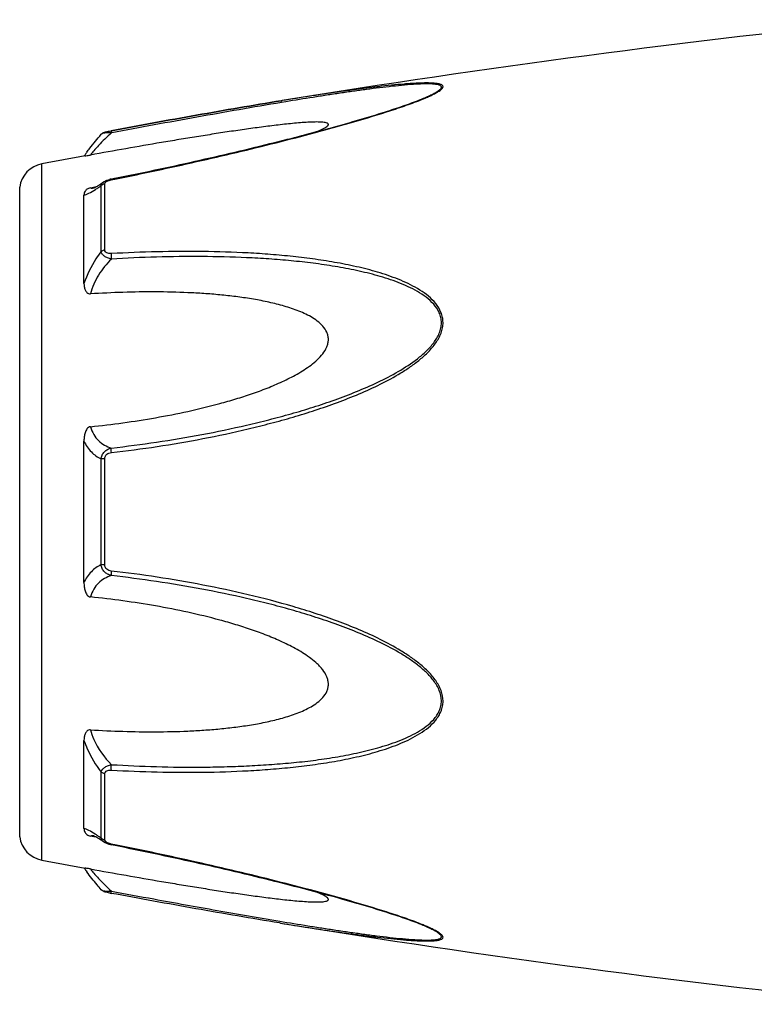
# Model space of a CAD drawing. Header units: millimetres. Extents: x -727 to 69715, y -15705 to 98123.
# Tile 225 of 256: x 48167 to 48202, y -12262 to -12216. Entities that reach past the tile are written whole.
import ezdxf

# ---------------------------------------------------------------- set-up
doc = ezdxf.new("R2010")
doc.units = ezdxf.units.MM

msp = doc.modelspace()

# ---------------------------------------------------------------- linework, layer by layer
at = {"color": 0, "linetype": 'Continuous'}
for p, q in [((48179.558, -12219.517), (48179.529, -12219.522)), ((48179.529, -12219.522), (48179.558, -12219.517)), ((48179.753, -12219.569), (48179.542, -12219.603)), ((48179.577, -12219.514), (48179.558, -12219.517)), ((48186.287, -12219.404), (48186.29, -12219.403)), ((48170.995, -12221.111), (48170.995, -12221.111)), ((48171.455, -12220.943), (48171.471, -12220.94)), ((48171.492, -12221.041), (48171.474, -12221.044)), ((48168.174, -12255.526), (48168.174, -12222.517)), ((48170.989, -12226.67), (48170.989, -12223.547)), ((48171.108, -12223.371), (48171.115, -12223.366)), ((48171.115, -12223.366), (48171.116, -12223.365)), ((48171.167, -12226.599), (48171.167, -12223.457)), ((48171.467, -12223.231), (48171.643, -12223.196)), ((48167.124, -12254.427), (48167.124, -12223.616)), ((48170.174, -12228.181), (48170.174, -12223.997)), ((48170.481, -12223.647), (48170.631, -12223.619)), ((48170.631, -12223.619), (48170.76, -12223.594)), ((48170.642, -12223.655), (48170.642, -12223.654)), ((48170.174, -12242.369), (48170.174, -12235.657)), ((48170.989, -12241.518), (48170.989, -12236.506)), ((48171.167, -12241.532), (48171.167, -12236.492)), ((48170.174, -12254.037), (48170.174, -12249.849)), ((48170.989, -12254.486), (48170.989, -12251.359)), ((48171.167, -12254.576), (48171.167, -12251.43)), ((48170.636, -12254.417), (48170.481, -12254.388)), ((48170.644, -12254.38), (48170.643, -12254.38)), ((48170.763, -12254.442), (48170.636, -12254.417)), ((48171.116, -12254.668), (48171.108, -12254.662)), ((48171.117, -12254.668), (48171.116, -12254.668)), ((48171.659, -12254.841), (48171.467, -12254.803)), ((48179.501, -12258.516), (48179.453, -12258.509)), ((48186.266, -12258.623), (48186.264, -12258.623))]:
    msp.add_line(p, q, dxfattribs=at)
for centre, radius, start, end in [((48259.648, -12713.061), 500, 95.86353, 99.2151), ((48182.829, -12211.023), 9.088, 292.5987, 293.6391), ((48181.854, -12208.671), 11.634, 291.7214, 292.5819), ((48259.648, -12713.061), 499, 100.32224, 100.56288), ((48177.381, -12227.206), 8.803, 144.3884, 144.9605), ((48178.436, -12227.961), 10.1, 143.5801, 144.3916), ((48168.412, -12223.795), 1.3, 100.5629, 172.094), ((48171.744, -12224.626), 1.423, 101.209, 104.7713), ((48170.535, -12223.101), 0.564, 280.0673, 280.9293), ((48167.388, -12218.583), 6.132, 302.8759, 303.8307), ((48167.135, -12259.856), 6.609, 55.991, 57.3511), ((48165.342, -12262.501), 9.805, 54.8309, 55.9509), ((48168.412, -12254.248), 1.3, 187.906, 259.4371), ((48171.252, -12254.576), 0.085, 180.0437, 189.0843), ((48171.765, -12253.305), 1.527, 257.9795, 258.733), ((48259.648, -11764.982), 499, 259.43712, 259.67709), ((48177.067, -12251.066), 8.414, 214.9878, 215.2793), ((48178.348, -12250.154), 9.986, 215.3091, 216.3792), ((48172.946, -12249.11), 8.129, 259.0591, 259.5501), ((48259.648, -11764.982), 500, 260.77609, 264.13647), ((48181.793, -12269.507), 11.789, 67.6569, 68.2206), ((48182.753, -12267.186), 9.277, 66.4168, 67.6933)]:
    msp.add_arc(centre, radius, start, end, dxfattribs=at)
for points, knots in [([(48186.473, -12219.349), (48186.551, -12219.314), (48186.698, -12219.247), (48186.899, -12219.143), (48187.041, -12219.056), (48187.131, -12218.986), (48187.186, -12218.932), (48187.223, -12218.869), (48187.204, -12218.811), (48187.17, -12218.778), (48187.122, -12218.752), (48187.058, -12218.731), (48186.982, -12218.713), (48186.859, -12218.694), (48186.684, -12218.681), (48186.452, -12218.676), (48186.199, -12218.68), (48185.931, -12218.691), (48185.65, -12218.708), (48185.26, -12218.738), (48184.757, -12218.785), (48184.14, -12218.853), (48183.509, -12218.931), (48182.868, -12219.016), (48182.22, -12219.107), (48181.565, -12219.203), (48180.683, -12219.337), (48180.02, -12219.442), (48179.577, -12219.514)], [0, 0, 0, 0, 0.02948, 0.055907, 0.078214, 0.087353, 0.094931, 0.105555, 0.109954, 0.115017, 0.121315, 0.129009, 0.138057, 0.148338, 0.172058, 0.199047, 0.228459, 0.259634, 0.292171, 0.325754, 0.395293, 0.467136, 0.540634, 0.615369, 0.691049, 0.767475, 0.844512, 1, 1, 1, 1]), ([(48186.29, -12219.403), (48186.371, -12219.369), (48186.525, -12219.302), (48186.739, -12219.199), (48186.897, -12219.112), (48187.002, -12219.042), (48187.063, -12218.995), (48187.107, -12218.949), (48187.134, -12218.906), (48187.139, -12218.862), (48187.118, -12218.825), (48187.079, -12218.797), (48187.025, -12218.774), (48186.956, -12218.755), (48186.842, -12218.735), (48186.674, -12218.722), (48186.451, -12218.718), (48186.206, -12218.723), (48185.85, -12218.741), (48185.381, -12218.777), (48184.799, -12218.836), (48184.197, -12218.906), (48183.582, -12218.985), (48182.957, -12219.071), (48182.326, -12219.163), (48181.688, -12219.259), (48180.829, -12219.393), (48180.184, -12219.497), (48179.753, -12219.569)], [0, 0, 0, 0, 0.03089, 0.059177, 0.083881, 0.094457, 0.103528, 0.11093, 0.116684, 0.121223, 0.125685, 0.131127, 0.137993, 0.146338, 0.156051, 0.17896, 0.205464, 0.234539, 0.265468, 0.331155, 0.400252, 0.471609, 0.544574, 0.618731, 0.693793, 0.769568, 0.845928, 1, 1, 1, 1]), ([(48171.471, -12220.94), (48172.82, -12220.691), (48175.503, -12220.202), (48178.191, -12219.739), (48179.529, -12219.522)], [0, 0, 0, 0, 0.502936, 1, 1, 1, 1]), ([(48171.473, -12223.268), (48172.746, -12223.014), (48174.651, -12222.612), (48177.177, -12222.03), (48179.057, -12221.575), (48180.612, -12221.177), (48181.843, -12220.844), (48183.047, -12220.506), (48184.225, -12220.155), (48185.358, -12219.78), (48185.9, -12219.583), (48186.16, -12219.479)], [0, 0, 0, 0, 0.256646, 0.384673, 0.512244, 0.638988, 0.701822, 0.764153, 0.886175, 0.944757, 1, 1, 1, 1]), ([(48179.529, -12219.522), (48178.191, -12219.739), (48175.504, -12220.202), (48172.822, -12220.691), (48171.473, -12220.94)], [0, 0, 0, 0, 0.496975, 1, 1, 1, 1]), ([(48179.542, -12219.603), (48178.205, -12219.826), (48175.52, -12220.297), (48172.839, -12220.79), (48171.492, -12221.041)], [0, 0, 0, 0, 0.497132, 1, 1, 1, 1]), ([(48171.643, -12223.196), (48172.917, -12222.941), (48174.822, -12222.539), (48177.349, -12221.956), (48178.919, -12221.576), (48180.167, -12221.262), (48181.095, -12221.019), (48182.014, -12220.77), (48182.923, -12220.515), (48183.816, -12220.252), (48184.684, -12219.982), (48185.508, -12219.705), (48186.039, -12219.508), (48186.29, -12219.403)], [0, 0, 0, 0, 0.25737, 0.385747, 0.513657, 0.577329, 0.64069, 0.703648, 0.766063, 0.827658, 0.887975, 0.946116, 1, 1, 1, 1]), ([(48181.273, -12220.97), (48181.322, -12220.949), (48181.415, -12220.908), (48181.544, -12220.846), (48181.65, -12220.784), (48181.721, -12220.733), (48181.757, -12220.692), (48181.772, -12220.665), (48181.775, -12220.638), (48181.764, -12220.614), (48181.741, -12220.595), (48181.695, -12220.572), (48181.615, -12220.552), (48181.502, -12220.537), (48181.314, -12220.526), (48181.049, -12220.529), (48180.709, -12220.545), (48180.348, -12220.572), (48179.972, -12220.607), (48179.586, -12220.648), (48179.194, -12220.694), (48178.796, -12220.744), (48178.394, -12220.797), (48177.853, -12220.871), (48177.17, -12220.97), (48176.346, -12221.096), (48175.517, -12221.227), (48174.683, -12221.363), (48173.566, -12221.55), (48172.165, -12221.793), (48171.043, -12221.993), (48170.481, -12222.094)], [0, 0, 0, 0, 0.013224, 0.025246, 0.035584, 0.043707, 0.046793, 0.049242, 0.051265, 0.053246, 0.055591, 0.058505, 0.066098, 0.075763, 0.087038, 0.112872, 0.141444, 0.171707, 0.203125, 0.235343, 0.268137, 0.301392, 0.33501, 0.368911, 0.437385, 0.506544, 0.576211, 0.646269, 0.71663, 0.85801, 1, 1, 1, 1]), ([(48170.309, -12221.965), (48170.357, -12221.9), (48170.577, -12221.608), (48170.809, -12221.326), (48170.995, -12221.112)], [0, 0, 0, 0, 0.221481, 1, 1, 1, 1]), ([(48171.474, -12221.044), (48171.264, -12221.236), (48170.98, -12221.516), (48170.658, -12221.874), (48170.532, -12222.027), (48170.481, -12222.094)], [0, 0, 0, 0, 0.588807, 0.825815, 1, 1, 1, 1]), ([(48170.995, -12221.112), (48171.024, -12221.078), (48171.091, -12221.03), (48171.206, -12220.994), (48171.325, -12220.968), (48171.409, -12220.951), (48171.455, -12220.943)], [0, 0, 0, 0, 0.265729, 0.479644, 0.722816, 1, 1, 1, 1]), ([(48171.474, -12221.044), (48171.418, -12221.042), (48171.314, -12221.042), (48171.173, -12221.051), (48171.076, -12221.069), (48171.02, -12221.091), (48171.001, -12221.104), (48170.995, -12221.112)], [0, 0, 0, 0, 0.33971, 0.636245, 0.862204, 0.94183, 1, 1, 1, 1]), ([(48171.471, -12220.94), (48171.469, -12220.94), (48171.467, -12220.953), (48171.467, -12220.971), (48171.469, -12221.005), (48171.472, -12221.03), (48171.474, -12221.044)], [0, 0, 0, 0, 0.078563, 0.274425, 0.586251, 1, 1, 1, 1]), ([(48170.235, -12222.137), (48170.247, -12222.135), (48170.329, -12222.12), (48170.411, -12222.107), (48170.481, -12222.094)], [0, 0, 0, 0, 0.14802, 1, 1, 1, 1]), ([(48170.638, -12223.655), (48170.635, -12223.656), (48170.633, -12223.657), (48170.628, -12223.657), (48170.636, -12223.655), (48170.641, -12223.653), (48170.66, -12223.645), (48170.681, -12223.635), (48170.709, -12223.622), (48170.74, -12223.605), (48170.763, -12223.593), (48170.774, -12223.586)], [0, 0, 0, 0, 0.050729, 0.053439, 0.064665, 0.125059, 0.230112, 0.374221, 0.553235, 0.763061, 1, 1, 1, 1]), ([(48170.774, -12223.586), (48170.799, -12223.572), (48170.912, -12223.504), (48171.022, -12223.43), (48171.108, -12223.371)], [0, 0, 0, 0, 0.212027, 1, 1, 1, 1]), ([(48170.801, -12223.676), (48170.817, -12223.666), (48170.88, -12223.624), (48170.942, -12223.58), (48170.989, -12223.547)], [0, 0, 0, 0, 0.242177, 1, 1, 1, 1]), ([(48170.989, -12223.547), (48170.995, -12223.512), (48171.026, -12223.441), (48171.083, -12223.389), (48171.115, -12223.366)], [0, 0, 0, 0, 0.468978, 1, 1, 1, 1]), ([(48171.167, -12223.457), (48171.15, -12223.46), (48171.085, -12223.475), (48171.024, -12223.511), (48170.989, -12223.547)], [0, 0, 0, 0, 0.258764, 1, 1, 1, 1]), ([(48171.116, -12223.365), (48171.127, -12223.358), (48171.171, -12223.329), (48171.219, -12223.306), (48171.256, -12223.292)], [0, 0, 0, 0, 0.247211, 1, 1, 1, 1]), ([(48171.167, -12223.457), (48171.167, -12223.452), (48171.17, -12223.427), (48171.183, -12223.404), (48171.196, -12223.39)], [0, 0, 0, 0, 0.225175, 1, 1, 1, 1]), ([(48171.196, -12223.39), (48171.2, -12223.385), (48171.22, -12223.364), (48171.244, -12223.348), (48171.264, -12223.338)], [0, 0, 0, 0, 0.225244, 1, 1, 1, 1]), ([(48171.264, -12223.338), (48171.269, -12223.335), (48171.291, -12223.323), (48171.315, -12223.313), (48171.333, -12223.307)], [0, 0, 0, 0, 0.241505, 1, 1, 1, 1]), ([(48171.333, -12223.307), (48171.344, -12223.302), (48171.39, -12223.287), (48171.437, -12223.275), (48171.473, -12223.268)], [0, 0, 0, 0, 0.246414, 1, 1, 1, 1]), ([(48171.473, -12223.268), (48171.472, -12223.263), (48171.471, -12223.254), (48171.468, -12223.242), (48171.468, -12223.235), (48171.466, -12223.231), (48171.467, -12223.231)], [0, 0, 0, 0, 0.428218, 0.741394, 0.932956, 1, 1, 1, 1]), ([(48170.481, -12223.647), (48170.449, -12223.654), (48170.391, -12223.671), (48170.303, -12223.724), (48170.23, -12223.801), (48170.183, -12223.9), (48170.174, -12223.966), (48170.174, -12223.997)], [0, 0, 0, 0, 0.19482, 0.35748, 0.608365, 0.813655, 1, 1, 1, 1]), ([(48170.174, -12223.997), (48170.211, -12223.99), (48170.293, -12223.965), (48170.478, -12223.882), (48170.618, -12223.796), (48170.716, -12223.732)], [0, 0, 0, 0, 0.189472, 0.420855, 1, 1, 1, 1]), ([(48170.481, -12223.647), (48170.491, -12223.652), (48170.541, -12223.668), (48170.594, -12223.663), (48170.634, -12223.656)], [0, 0, 0, 0, 0.213215, 1, 1, 1, 1]), ([(48170.989, -12226.67), (48170.903, -12226.783), (48170.574, -12227.253), (48170.315, -12227.773), (48170.174, -12228.181)], [0, 0, 0, 0, 0.246978, 1, 1, 1, 1]), ([(48171.167, -12226.599), (48171.15, -12226.601), (48171.087, -12226.613), (48171.025, -12226.64), (48170.989, -12226.67)], [0, 0, 0, 0, 0.266982, 1, 1, 1, 1]), ([(48171.474, -12227.025), (48171.414, -12227.012), (48171.3, -12226.978), (48171.149, -12226.901), (48171.036, -12226.8), (48170.996, -12226.712), (48170.989, -12226.67)], [0, 0, 0, 0, 0.291894, 0.562609, 0.798475, 1, 1, 1, 1]), ([(48171.473, -12226.768), (48171.436, -12226.77), (48171.363, -12226.769), (48171.262, -12226.746), (48171.184, -12226.687), (48171.167, -12226.626), (48171.167, -12226.599)], [0, 0, 0, 0, 0.287056, 0.554503, 0.787456, 1, 1, 1, 1]), ([(48171.473, -12226.768), (48171.468, -12226.808), (48171.466, -12226.894), (48171.47, -12226.98), (48171.474, -12227.025)], [0, 0, 0, 0, 0.467767, 1, 1, 1, 1]), ([(48171.474, -12236.204), (48172.2, -12236.12), (48173.65, -12235.928), (48175.816, -12235.559), (48177.609, -12235.172), (48179.035, -12234.818), (48180.1, -12234.526), (48181.156, -12234.199), (48182.201, -12233.835), (48183.233, -12233.43), (48184.243, -12232.971), (48185.056, -12232.531), (48185.677, -12232.13), (48186.119, -12231.799), (48186.528, -12231.432), (48186.878, -12231.018), (48187.1, -12230.628), (48187.198, -12230.294), (48187.222, -12230.04), (48187.196, -12229.791), (48187.1, -12229.477), (48186.882, -12229.123), (48186.527, -12228.776), (48186.118, -12228.487), (48185.675, -12228.242), (48185.052, -12227.959), (48184.237, -12227.674), (48183.228, -12227.408), (48182.197, -12227.198), (48181.151, -12227.032), (48180.096, -12226.903), (48179.032, -12226.805), (48177.604, -12226.711), (48175.807, -12226.658), (48173.642, -12226.671), (48172.197, -12226.728), (48171.473, -12226.768)], [0, 0, 0, 0, 0.063635, 0.127396, 0.191296, 0.223303, 0.255348, 0.287434, 0.319562, 0.351727, 0.383919, 0.416107, 0.432182, 0.448215, 0.464156, 0.479907, 0.495291, 0.502793, 0.510127, 0.517331, 0.52445, 0.538608, 0.552922, 0.567437, 0.582127, 0.596956, 0.626929, 0.657232, 0.687777, 0.718508, 0.74939, 0.780398, 0.811517, 0.874045, 0.936883, 1, 1, 1, 1]), ([(48171.474, -12227.025), (48171.243, -12227.254), (48170.834, -12227.765), (48170.563, -12228.366), (48170.481, -12228.68)], [0, 0, 0, 0, 0.500208, 1, 1, 1, 1]), ([(48171.475, -12235.987), (48172.192, -12235.906), (48173.626, -12235.719), (48175.769, -12235.363), (48177.542, -12234.99), (48178.954, -12234.648), (48180.008, -12234.368), (48181.055, -12234.054), (48182.091, -12233.705), (48183.116, -12233.317), (48184.121, -12232.879), (48185.094, -12232.374), (48185.862, -12231.877), (48186.418, -12231.409), (48186.722, -12231.074), (48186.922, -12230.779), (48187.04, -12230.545), (48187.119, -12230.3), (48187.146, -12230.049), (48187.117, -12229.803), (48187.014, -12229.495), (48186.783, -12229.154), (48186.417, -12228.827), (48186, -12228.558), (48185.553, -12228.33), (48185.086, -12228.134), (48184.606, -12227.964), (48183.949, -12227.766), (48183.11, -12227.562), (48182.087, -12227.371), (48181.05, -12227.221), (48180.004, -12227.106), (48178.951, -12227.019), (48177.537, -12226.939), (48175.76, -12226.899), (48173.619, -12226.922), (48172.189, -12226.984), (48171.474, -12227.025)], [0, 0, 0, 0, 0.063589, 0.127295, 0.191136, 0.223111, 0.255121, 0.287171, 0.319267, 0.351401, 0.383569, 0.41575, 0.447866, 0.463844, 0.479652, 0.487454, 0.495134, 0.502662, 0.51, 0.517195, 0.524298, 0.538439, 0.552765, 0.567303, 0.582017, 0.596869, 0.611832, 0.626888, 0.657217, 0.687781, 0.718525, 0.749415, 0.780427, 0.811548, 0.874072, 0.936899, 1, 1, 1, 1]), ([(48170.174, -12228.181), (48170.174, -12228.232), (48170.182, -12228.336), (48170.217, -12228.461), (48170.265, -12228.554), (48170.316, -12228.619), (48170.388, -12228.672), (48170.45, -12228.682), (48170.481, -12228.68)], [0, 0, 0, 0, 0.238003, 0.476366, 0.597445, 0.721615, 0.853559, 1, 1, 1, 1]), ([(48170.481, -12234.975), (48170.998, -12234.923), (48172.029, -12234.8), (48173.571, -12234.559), (48175.106, -12234.26), (48176.375, -12233.953), (48177.38, -12233.664), (48178.128, -12233.423), (48178.867, -12233.153), (48179.592, -12232.846), (48180.179, -12232.551), (48180.629, -12232.281), (48180.952, -12232.058), (48181.252, -12231.809), (48181.516, -12231.527), (48181.684, -12231.254), (48181.76, -12231.018), (48181.78, -12230.838), (48181.76, -12230.661), (48181.685, -12230.439), (48181.517, -12230.194), (48181.252, -12229.96), (48180.95, -12229.765), (48180.628, -12229.601), (48180.177, -12229.412), (48179.588, -12229.224), (48178.864, -12229.048), (48178.125, -12228.911), (48177.378, -12228.804), (48176.623, -12228.721), (48175.864, -12228.66), (48174.846, -12228.604), (48173.566, -12228.576), (48172.025, -12228.598), (48170.996, -12228.647), (48170.481, -12228.68)], [0, 0, 0, 0, 0.063495, 0.12712, 0.190878, 0.25478, 0.286791, 0.31884, 0.350926, 0.383041, 0.415158, 0.431203, 0.447213, 0.463143, 0.478902, 0.4943, 0.5018, 0.509129, 0.516317, 0.523425, 0.537606, 0.551987, 0.566584, 0.581352, 0.596258, 0.626376, 0.656797, 0.687441, 0.718253, 0.749203, 0.780268, 0.811433, 0.874017, 0.936884, 1, 1, 1, 1]), ([(48170.481, -12234.975), (48170.448, -12234.979), (48170.382, -12235.005), (48170.314, -12235.082), (48170.265, -12235.17), (48170.217, -12235.294), (48170.182, -12235.457), (48170.174, -12235.59), (48170.174, -12235.656)], [0, 0, 0, 0, 0.125535, 0.252013, 0.377694, 0.502869, 0.751849, 1, 1, 1, 1]), ([(48170.481, -12234.975), (48170.519, -12235.104), (48170.619, -12235.345), (48170.853, -12235.644), (48171.145, -12235.859), (48171.363, -12235.951), (48171.475, -12235.987)], [0, 0, 0, 0, 0.272929, 0.523074, 0.761734, 1, 1, 1, 1]), ([(48170.174, -12235.657), (48170.261, -12235.846), (48170.485, -12236.187), (48170.818, -12236.423), (48170.989, -12236.506)], [0, 0, 0, 0, 0.522223, 1, 1, 1, 1]), ([(48170.989, -12236.506), (48170.996, -12236.444), (48171.029, -12236.319), (48171.139, -12236.161), (48171.294, -12236.047), (48171.413, -12236.002), (48171.475, -12235.987)], [0, 0, 0, 0, 0.250125, 0.500215, 0.750197, 1, 1, 1, 1]), ([(48171.474, -12236.204), (48171.47, -12236.162), (48171.467, -12236.09), (48171.469, -12236.017), (48171.475, -12235.987)], [0, 0, 0, 0, 0.583261, 1, 1, 1, 1]), ([(48171.167, -12236.492), (48171.15, -12236.492), (48171.091, -12236.494), (48171.031, -12236.499), (48170.989, -12236.506)], [0, 0, 0, 0, 0.284006, 1, 1, 1, 1]), ([(48171.167, -12236.492), (48171.167, -12236.453), (48171.182, -12236.375), (48171.255, -12236.28), (48171.359, -12236.225), (48171.436, -12236.209), (48171.474, -12236.204)], [0, 0, 0, 0, 0.249368, 0.500015, 0.750587, 1, 1, 1, 1]), ([(48170.989, -12241.518), (48170.818, -12241.602), (48170.485, -12241.838), (48170.261, -12242.18), (48170.174, -12242.369)], [0, 0, 0, 0, 0.477899, 1, 1, 1, 1]), ([(48171.474, -12242.037), (48171.413, -12242.022), (48171.293, -12241.977), (48171.139, -12241.863), (48171.029, -12241.705), (48170.996, -12241.581), (48170.989, -12241.518)], [0, 0, 0, 0, 0.249817, 0.499798, 0.74986, 1, 1, 1, 1]), ([(48171.167, -12241.532), (48171.15, -12241.532), (48171.091, -12241.53), (48171.031, -12241.525), (48170.989, -12241.518)], [0, 0, 0, 0, 0.284019, 1, 1, 1, 1]), ([(48171.473, -12241.82), (48171.435, -12241.815), (48171.359, -12241.799), (48171.255, -12241.744), (48171.182, -12241.649), (48171.167, -12241.571), (48171.167, -12241.532)], [0, 0, 0, 0, 0.249451, 0.500018, 0.750583, 1, 1, 1, 1]), ([(48171.474, -12242.037), (48171.362, -12242.073), (48171.144, -12242.166), (48170.853, -12242.381), (48170.619, -12242.68), (48170.519, -12242.921), (48170.481, -12243.05)], [0, 0, 0, 0, 0.238394, 0.476974, 0.727116, 1, 1, 1, 1]), ([(48171.473, -12241.82), (48171.469, -12241.862), (48171.466, -12241.934), (48171.468, -12242.007), (48171.474, -12242.037)], [0, 0, 0, 0, 0.582827, 1, 1, 1, 1]), ([(48171.474, -12251.261), (48172.197, -12251.301), (48173.643, -12251.36), (48175.808, -12251.375), (48177.604, -12251.315), (48179.033, -12251.222), (48180.097, -12251.126), (48181.152, -12250.996), (48182.198, -12250.829), (48183.228, -12250.619), (48184.237, -12250.352), (48185.053, -12250.067), (48185.675, -12249.783), (48186.118, -12249.538), (48186.527, -12249.249), (48186.823, -12248.957), (48187.013, -12248.69), (48187.126, -12248.471), (48187.199, -12248.234), (48187.231, -12247.899), (48187.139, -12247.47), (48186.881, -12247.005), (48186.528, -12246.592), (48186.119, -12246.225), (48185.677, -12245.894), (48185.056, -12245.493), (48184.242, -12245.053), (48183.233, -12244.594), (48182.201, -12244.189), (48181.155, -12243.826), (48179.747, -12243.392), (48177.969, -12242.925), (48175.815, -12242.471), (48173.649, -12242.098), (48172.199, -12241.904), (48171.473, -12241.82)], [0, 0, 0, 0, 0.063127, 0.125969, 0.188473, 0.219596, 0.250616, 0.281496, 0.312222, 0.342767, 0.373071, 0.403045, 0.417875, 0.432563, 0.447076, 0.461383, 0.468491, 0.475585, 0.482706, 0.489913, 0.504703, 0.520085, 0.535843, 0.551789, 0.567824, 0.583902, 0.616092, 0.648285, 0.680449, 0.712576, 0.744661, 0.808707, 0.872603, 0.936364, 1, 1, 1, 1]), ([(48171.475, -12251.003), (48172.19, -12251.044), (48173.62, -12251.107), (48175.406, -12251.128), (48176.83, -12251.104), (48177.893, -12251.064), (48178.951, -12251.003), (48180.005, -12250.92), (48181.051, -12250.805), (48182.088, -12250.652), (48183.111, -12250.461), (48184.115, -12250.217), (48184.93, -12249.955), (48185.554, -12249.693), (48186.001, -12249.465), (48186.417, -12249.196), (48186.723, -12248.921), (48186.922, -12248.664), (48187.042, -12248.453), (48187.12, -12248.221), (48187.155, -12247.889), (48187.055, -12247.464), (48186.782, -12247.011), (48186.418, -12246.614), (48186.002, -12246.262), (48185.555, -12245.947), (48184.933, -12245.564), (48184.12, -12245.143), (48183.115, -12244.705), (48182.091, -12244.317), (48181.054, -12243.97), (48180.007, -12243.657), (48178.954, -12243.373), (48177.542, -12243.031), (48175.767, -12242.667), (48173.625, -12242.306), (48172.191, -12242.118), (48171.474, -12242.037)], [0, 0, 0, 0, 0.063114, 0.125949, 0.157245, 0.188456, 0.219582, 0.250607, 0.281495, 0.312234, 0.342798, 0.373129, 0.40314, 0.417992, 0.432705, 0.447241, 0.461558, 0.468661, 0.475744, 0.482848, 0.490045, 0.504858, 0.520307, 0.536124, 0.552106, 0.56816, 0.584244, 0.616427, 0.648598, 0.680734, 0.712828, 0.744881, 0.776894, 0.808867, 0.872702, 0.936412, 1, 1, 1, 1]), ([(48170.174, -12242.369), (48170.174, -12242.435), (48170.182, -12242.568), (48170.217, -12242.731), (48170.265, -12242.856), (48170.314, -12242.944), (48170.383, -12243.02), (48170.448, -12243.047), (48170.481, -12243.05)], [0, 0, 0, 0, 0.248169, 0.497163, 0.622341, 0.748019, 0.874484, 1, 1, 1, 1]), ([(48170.481, -12249.349), (48170.996, -12249.381), (48172.025, -12249.43), (48173.566, -12249.452), (48174.846, -12249.424), (48175.864, -12249.367), (48176.623, -12249.306), (48177.378, -12249.223), (48178.125, -12249.116), (48178.864, -12248.978), (48179.588, -12248.802), (48180.177, -12248.614), (48180.628, -12248.425), (48180.951, -12248.261), (48181.252, -12248.066), (48181.517, -12247.831), (48181.686, -12247.587), (48181.761, -12247.364), (48181.78, -12247.187), (48181.76, -12247.007), (48181.683, -12246.771), (48181.55, -12246.553), (48181.386, -12246.359), (48181.203, -12246.175), (48180.951, -12245.967), (48180.629, -12245.743), (48180.179, -12245.473), (48179.592, -12245.178), (48178.867, -12244.871), (48178.128, -12244.601), (48177.38, -12244.36), (48176.374, -12244.072), (48175.106, -12243.765), (48173.571, -12243.466), (48172.029, -12243.226), (48170.998, -12243.103), (48170.481, -12243.05)], [0, 0, 0, 0, 0.063112, 0.125975, 0.188555, 0.219719, 0.250782, 0.281729, 0.312543, 0.343186, 0.373609, 0.403727, 0.418634, 0.433407, 0.448005, 0.462391, 0.476578, 0.483689, 0.490881, 0.498215, 0.505719, 0.521118, 0.528977, 0.536891, 0.552822, 0.568831, 0.584876, 0.616992, 0.649103, 0.681187, 0.713234, 0.745242, 0.809138, 0.87289, 0.93651, 1, 1, 1, 1]), ([(48170.481, -12249.349), (48170.45, -12249.347), (48170.387, -12249.356), (48170.316, -12249.409), (48170.265, -12249.474), (48170.217, -12249.568), (48170.182, -12249.693), (48170.174, -12249.797), (48170.174, -12249.848)], [0, 0, 0, 0, 0.146355, 0.278259, 0.402425, 0.523518, 0.761934, 1, 1, 1, 1]), ([(48170.481, -12249.349), (48170.522, -12249.504), (48170.739, -12250.117), (48171.129, -12250.66), (48171.475, -12251.003)], [0, 0, 0, 0, 0.247925, 1, 1, 1, 1]), ([(48170.174, -12249.849), (48170.221, -12249.985), (48170.432, -12250.518), (48170.729, -12251.017), (48170.989, -12251.359)], [0, 0, 0, 0, 0.251574, 1, 1, 1, 1]), ([(48170.989, -12251.359), (48170.996, -12251.317), (48171.036, -12251.229), (48171.149, -12251.128), (48171.3, -12251.05), (48171.415, -12251.016), (48171.475, -12251.003)], [0, 0, 0, 0, 0.201639, 0.43756, 0.708236, 1, 1, 1, 1]), ([(48171.474, -12251.261), (48171.469, -12251.221), (48171.466, -12251.134), (48171.47, -12251.048), (48171.475, -12251.003)], [0, 0, 0, 0, 0.467922, 1, 1, 1, 1]), ([(48171.167, -12251.43), (48171.15, -12251.428), (48171.087, -12251.416), (48171.025, -12251.389), (48170.989, -12251.359)], [0, 0, 0, 0, 0.267018, 1, 1, 1, 1]), ([(48171.167, -12251.43), (48171.167, -12251.402), (48171.184, -12251.342), (48171.262, -12251.283), (48171.364, -12251.26), (48171.436, -12251.259), (48171.474, -12251.261)], [0, 0, 0, 0, 0.212614, 0.445637, 0.713059, 1, 1, 1, 1]), ([(48170.7, -12254.291), (48170.605, -12254.23), (48170.469, -12254.148), (48170.29, -12254.068), (48170.21, -12254.044), (48170.174, -12254.037)], [0, 0, 0, 0, 0.577794, 0.80943, 1, 1, 1, 1]), ([(48170.174, -12254.037), (48170.174, -12254.069), (48170.183, -12254.135), (48170.23, -12254.234), (48170.303, -12254.311), (48170.391, -12254.364), (48170.449, -12254.382), (48170.481, -12254.388)], [0, 0, 0, 0, 0.186516, 0.391937, 0.642812, 0.805374, 1, 1, 1, 1]), ([(48170.643, -12254.38), (48170.627, -12254.377), (48170.574, -12254.369), (48170.516, -12254.372), (48170.481, -12254.388)], [0, 0, 0, 0, 0.296315, 1, 1, 1, 1]), ([(48170.778, -12254.45), (48170.75, -12254.434), (48170.703, -12254.409), (48170.656, -12254.387), (48170.638, -12254.38)], [0, 0, 0, 0, 0.632551, 1, 1, 1, 1]), ([(48171.108, -12254.662), (48171.077, -12254.641), (48170.969, -12254.568), (48170.86, -12254.497), (48170.778, -12254.45)], [0, 0, 0, 0, 0.283099, 1, 1, 1, 1]), ([(48171.167, -12254.576), (48171.15, -12254.573), (48171.085, -12254.558), (48171.024, -12254.522), (48170.989, -12254.486)], [0, 0, 0, 0, 0.258792, 1, 1, 1, 1]), ([(48171.116, -12254.668), (48171.083, -12254.645), (48171.026, -12254.593), (48170.995, -12254.521), (48170.989, -12254.486)], [0, 0, 0, 0, 0.53106, 1, 1, 1, 1]), ([(48171.311, -12254.762), (48171.294, -12254.756), (48171.226, -12254.732), (48171.161, -12254.699), (48171.117, -12254.668)], [0, 0, 0, 0, 0.254193, 1, 1, 1, 1]), ([(48171.265, -12254.696), (48171.252, -12254.689), (48171.211, -12254.664), (48171.174, -12254.623), (48171.168, -12254.589)], [0, 0, 0, 0, 0.308636, 1, 1, 1, 1]), ([(48171.334, -12254.727), (48171.328, -12254.725), (48171.304, -12254.716), (48171.282, -12254.705), (48171.265, -12254.696)], [0, 0, 0, 0, 0.257368, 1, 1, 1, 1]), ([(48171.473, -12254.765), (48171.472, -12254.77), (48171.47, -12254.779), (48171.468, -12254.792), (48171.468, -12254.798), (48171.466, -12254.802), (48171.467, -12254.803)], [0, 0, 0, 0, 0.428099, 0.741246, 0.932847, 1, 1, 1, 1]), ([(48186.167, -12258.56), (48185.907, -12258.456), (48185.366, -12258.259), (48184.233, -12257.883), (48182.749, -12257.439), (48180.923, -12256.938), (48178.434, -12256.298), (48175.284, -12255.559), (48172.747, -12255.02), (48171.473, -12254.765)], [0, 0, 0, 0, 0.055213, 0.113792, 0.23581, 0.360995, 0.487722, 0.743348, 1, 1, 1, 1]), ([(48186.266, -12258.623), (48186.014, -12258.519), (48185.484, -12258.322), (48184.66, -12258.046), (48183.794, -12257.777), (48182.6, -12257.425), (48181.076, -12257.007), (48178.596, -12256.37), (48175.457, -12255.633), (48172.928, -12255.095), (48171.659, -12254.841)], [0, 0, 0, 0, 0.054079, 0.112293, 0.172626, 0.23422, 0.359577, 0.486553, 0.742745, 1, 1, 1, 1]), ([(48170.481, -12255.948), (48170.45, -12255.942), (48170.366, -12255.927), (48170.281, -12255.914), (48170.229, -12255.905)], [0, 0, 0, 0, 0.376124, 1, 1, 1, 1]), ([(48170.995, -12256.932), (48170.929, -12256.856), (48170.692, -12256.578), (48170.465, -12256.29), (48170.308, -12256.077)], [0, 0, 0, 0, 0.274505, 1, 1, 1, 1]), ([(48170.481, -12255.948), (48170.532, -12256.015), (48170.658, -12256.169), (48170.881, -12256.417), (48171.16, -12256.702), (48171.365, -12256.899), (48171.474, -12256.999)], [0, 0, 0, 0, 0.174298, 0.411219, 0.692021, 1, 1, 1, 1]), ([(48170.481, -12255.948), (48171.044, -12256.05), (48172.167, -12256.25), (48173.571, -12256.492), (48174.69, -12256.68), (48175.525, -12256.816), (48176.356, -12256.947), (48177.181, -12257.073), (48177.864, -12257.171), (48178.407, -12257.246), (48178.809, -12257.298), (48179.207, -12257.348), (48179.6, -12257.394), (48179.986, -12257.434), (48180.362, -12257.469), (48180.723, -12257.495), (48181.063, -12257.511), (48181.326, -12257.513), (48181.512, -12257.501), (48181.625, -12257.485), (48181.702, -12257.465), (48181.746, -12257.44), (48181.767, -12257.42), (48181.775, -12257.395), (48181.77, -12257.368), (48181.753, -12257.341), (48181.713, -12257.299), (48181.641, -12257.247), (48181.532, -12257.186), (48181.401, -12257.122), (48181.307, -12257.081), (48181.258, -12257.061)], [0, 0, 0, 0, 0.142006, 0.283398, 0.353765, 0.423828, 0.493495, 0.562647, 0.631121, 0.66502, 0.698626, 0.731869, 0.764656, 0.796849, 0.828224, 0.858442, 0.886945, 0.912611, 0.92378, 0.93331, 0.940718, 0.943524, 0.945777, 0.947738, 0.949832, 0.952411, 0.955637, 0.963997, 0.974507, 0.98666, 1, 1, 1, 1]), ([(48171.403, -12257.091), (48171.364, -12257.083), (48171.29, -12257.068), (48171.184, -12257.044), (48171.082, -12257.009), (48171.021, -12256.963), (48170.995, -12256.932)], [0, 0, 0, 0, 0.273626, 0.507992, 0.727544, 1, 1, 1, 1]), ([(48170.995, -12256.932), (48171.001, -12256.939), (48171.02, -12256.953), (48171.076, -12256.975), (48171.173, -12256.992), (48171.314, -12257.002), (48171.419, -12257.001), (48171.474, -12256.999)], [0, 0, 0, 0, 0.057868, 0.137343, 0.363312, 0.660033, 1, 1, 1, 1]), ([(48171.472, -12257.104), (48171.469, -12257.103), (48171.468, -12257.09), (48171.468, -12257.073), (48171.47, -12257.038), (48171.473, -12257.013), (48171.474, -12256.999)], [0, 0, 0, 0, 0.078467, 0.274376, 0.586265, 1, 1, 1, 1]), ([(48179.453, -12258.509), (48178.128, -12258.293), (48175.466, -12257.834), (48172.808, -12257.351), (48171.472, -12257.104)], [0, 0, 0, 0, 0.497068, 1, 1, 1, 1]), ([(48171.474, -12256.999), (48172.145, -12257.123), (48173.816, -12257.432), (48176.479, -12257.914), (48178.474, -12258.258), (48179.467, -12258.424)], [0, 0, 0, 0, 0.251917, 0.627872, 1, 1, 1, 1]), ([(48179.467, -12258.424), (48179.912, -12258.498), (48180.579, -12258.608), (48181.465, -12258.747), (48182.124, -12258.847), (48182.777, -12258.943), (48183.423, -12259.033), (48184.059, -12259.116), (48184.682, -12259.191), (48185.286, -12259.254), (48185.773, -12259.293), (48186.144, -12259.313), (48186.401, -12259.32), (48186.635, -12259.318), (48186.813, -12259.306), (48186.936, -12259.287), (48187.011, -12259.27), (48187.071, -12259.247), (48187.115, -12259.22), (48187.139, -12259.181), (48187.135, -12259.136), (48187.108, -12259.092), (48187.063, -12259.045), (48187.003, -12258.996), (48186.896, -12258.924), (48186.733, -12258.833), (48186.51, -12258.727), (48186.35, -12258.658), (48186.266, -12258.623)], [0, 0, 0, 0, 0.153439, 0.229445, 0.304902, 0.379707, 0.453642, 0.526452, 0.597735, 0.666841, 0.732698, 0.763801, 0.793118, 0.81995, 0.843381, 0.853458, 0.862207, 0.869459, 0.875128, 0.87961, 0.884095, 0.889726, 0.896977, 0.905865, 0.916254, 0.94079, 0.969089, 1, 1, 1, 1]), ([(48179.501, -12258.516), (48179.948, -12258.589), (48180.617, -12258.695), (48181.507, -12258.831), (48182.167, -12258.927), (48182.822, -12259.019), (48183.469, -12259.105), (48184.105, -12259.183), (48184.728, -12259.252), (48185.236, -12259.3), (48185.63, -12259.33), (48185.914, -12259.348), (48186.185, -12259.359), (48186.441, -12259.364), (48186.675, -12259.359), (48186.853, -12259.345), (48186.978, -12259.326), (48187.056, -12259.309), (48187.121, -12259.287), (48187.171, -12259.261), (48187.206, -12259.229), (48187.218, -12259.187), (48187.206, -12259.142), (48187.175, -12259.097), (48187.128, -12259.05), (48187.039, -12258.98), (48186.895, -12258.891), (48186.693, -12258.786), (48186.544, -12258.719), (48186.465, -12258.684)], [0, 0, 0, 0, 0.155309, 0.232207, 0.308518, 0.38411, 0.45876, 0.532202, 0.604002, 0.673502, 0.707078, 0.73962, 0.77081, 0.800217, 0.827213, 0.851007, 0.8614, 0.870581, 0.878415, 0.8848, 0.889847, 0.894233, 0.899058, 0.905123, 0.912705, 0.92179, 0.943969, 0.970425, 1, 1, 1, 1])]:
    msp.add_open_spline(points, degree=3, knots=knots, dxfattribs=at)
for points in [[(48171.256, -12223.292), (48171.297, -12223.275), (48171.339, -12223.262), (48171.381, -12223.251)], [(48171.447, -12254.799), (48171.401, -12254.789), (48171.356, -12254.777), (48171.311, -12254.762)], [(48171.381, -12254.743), (48171.365, -12254.738), (48171.349, -12254.733), (48171.334, -12254.727)], [(48171.473, -12254.765), (48171.442, -12254.759), (48171.411, -12254.751), (48171.381, -12254.743)]]:
    msp.add_open_spline(points, degree=3, dxfattribs=at)

doc.saveas('drawing.dxf')
